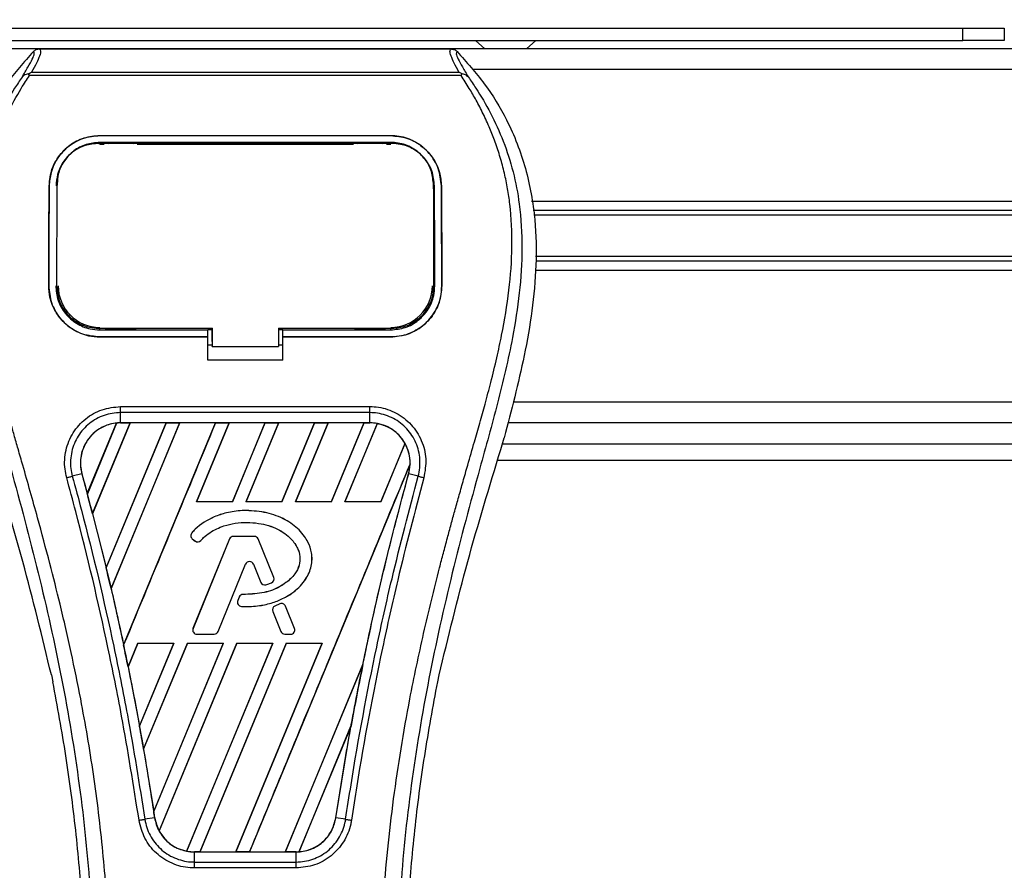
# Model space of a CAD drawing. Header units: millimetres. Extents: x 0 to 420, y 0 to 297.
# Tile 65 of 119: x 162.46 to 166.37, y 228.27 to 231.65. Entities that reach past the tile are written whole.
import ezdxf

# ---------------------------------------------------------------- set-up
doc = ezdxf.new("R2010")
doc.units = ezdxf.units.MM
doc.layers.add('QUOTE', color=174, linetype='Continuous')
doc.styles.add('SLDTEXTSTYLE3', font='TXT', dxfattribs={"width": 0.75})
doc.dimstyles.new('SLDDIMSTYLE0', dxfattribs={"dimtxt": 3, "dimasz": 3, "dimexe": 0, "dimexo": 0.0625, "dimgap": 0.75, "dimtad": 1, "dimlfac": 30.31081, "dimrnd": 1e-09, "dimzin": 12, "dimdsep": 46, "dimtxsty": 'SLDTEXTSTYLE3', "dimsah": 1, "dimcen": 0.09, "dimadec": 0, "dimazin": 3, "dimtfac": 1, "dimtdec": 3, "dimtofl": 0, "dimtmove": 0, "dimatfit": 3, "dimfxl": 0, "dimfrac": 2, "dimtolj": 1, "dimtzin": 12, "dimarcsym": 0})

# ---------------------------------------------------------------- blocks, each defined once
blk = doc.blocks.new('_D')
at = {"layer": 'QUOTE'}
for p, q in [((56.5644, 232.7921), (56.5644, 236.3967)), ((221.5221, 232.7921), (221.5221, 236.3967)), ((221.5221, 234.3967), (56.5644, 234.3967))]:
    blk.add_line(p, q, dxfattribs=at)
for points in [[(56.5644, 234.3967), (59.5644, 233.8967), (59.5644, 234.8967)], [(221.5221, 234.3967), (218.5221, 234.8967), (218.5221, 233.8967)]]:
    blk.add_solid(points, dxfattribs=at)
at = {"layer": 'QUOTE', "insert": (134.6099, 238.2639), "char_height": 3, "attachment_point": 1, "style": 'SLDTEXTSTYLE3'}
blk.add_mtext('5000', dxfattribs=at)

msp = doc.modelspace()

# ---------------------------------------------------------------- linework, layer by layer
at = {"color": 7, "linetype": 'Continuous', "lineweight": 25}
for p, q in [((111.88021, 231.6169), (166.20626, 231.6169)), ((166.20626, 231.56741), (166.20626, 231.6169)), ((166.20626, 231.6169), (166.37122, 231.6169)), ((166.37122, 231.6169), (166.37122, 231.56741)), ((111.88021, 231.56741), (166.20626, 231.56741)), ((164.27259, 231.56741), (164.30925, 231.53442)), ((164.47421, 231.53442), (164.51086, 231.56741)), ((166.37122, 231.56741), (166.20626, 231.56741)), ((215.41863, 231.53442), (62.66784, 231.53442)), ((162.54085, 231.53387), (164.17513, 231.53387)), ((162.50964, 231.44125), (164.20638, 231.44125)), ((211.04948, 231.45194), (164.26304, 231.45194)), ((162.50095, 231.42836), (162.49783, 231.43542)), ((164.21461, 231.42836), (162.50095, 231.42836)), ((164.21824, 231.4355), (164.21461, 231.42836)), ((162.78064, 231.18975), (163.93535, 231.18975)), ((162.78064, 231.18959), (162.78064, 231.18975)), ((163.93535, 231.18959), (162.78064, 231.18959)), ((163.93535, 231.16304), (162.78064, 231.16304)), ((163.93535, 231.18959), (163.93535, 231.18975)), ((162.78064, 231.15559), (162.79772, 231.15559)), ((162.78106, 231.15867), (162.78094, 231.15867)), ((162.92225, 231.16151), (162.804, 231.16151)), ((162.92852, 231.15559), (163.78746, 231.15559)), ((163.91199, 231.16151), (163.79374, 231.16151)), ((163.91827, 231.15559), (163.93535, 231.15559)), ((162.61159, 231.00786), (162.61122, 231.00058)), ((162.57954, 230.99018), (162.57939, 230.99018)), ((162.61138, 231.00027), (162.611, 230.99295)), ((164.13644, 230.99018), (164.13659, 230.99018)), ((164.1058, 230.96664), (164.10672, 230.95898)), ((210.81871, 230.92902), (164.49381, 230.92902)), ((171.13874, 230.89326), (164.50035, 230.89326)), ((171.11753, 230.87432), (164.50382, 230.87432)), ((171.11753, 230.7099), (164.51078, 230.7099)), ((210.80267, 230.65519), (164.50984, 230.65519)), ((171.13874, 230.69096), (164.51124, 230.69096)), ((162.57775, 230.59421), (162.5776, 230.59421)), ((162.61003, 230.59123), (162.61013, 230.59104)), ((164.10645, 230.59206), (164.10507, 230.58408)), ((164.13824, 230.59421), (164.13838, 230.59421)), ((162.78064, 230.41871), (162.78064, 230.42534)), ((162.80678, 230.42027), (162.91946, 230.42027)), ((163.20953, 230.42011), (163.22605, 230.42011)), ((163.22605, 230.37272), (163.22605, 230.42696)), ((163.22605, 230.42534), (163.22605, 230.35264)), ((163.48999, 230.42534), (163.94079, 230.42533)), ((163.48999, 230.42534), (163.48999, 230.35264)), ((163.48999, 230.42011), (163.50646, 230.42011)), ((163.79653, 230.42027), (163.90921, 230.42027)), ((163.93535, 230.41871), (163.93535, 230.42533)), ((162.78064, 230.41871), (163.20953, 230.41871)), ((162.78064, 230.39082), (162.78064, 230.39068)), ((162.78064, 230.39082), (163.20953, 230.39082)), ((163.20953, 230.39068), (162.78064, 230.39068)), ((163.20953, 230.39241), (163.20953, 230.41871)), ((163.20953, 230.2988), (163.20953, 230.39068)), ((163.50646, 230.41871), (163.93535, 230.41871)), ((163.50646, 230.39241), (163.50646, 230.41871)), ((163.50646, 230.39082), (163.93535, 230.39082)), ((163.50646, 230.2988), (163.50646, 230.39068)), ((163.93535, 230.39068), (163.50646, 230.39068)), ((163.93535, 230.39082), (163.93535, 230.39068)), ((163.20953, 230.35941), (163.22605, 230.35941)), ((163.22605, 230.37272), (163.22605, 230.35397)), ((163.22605, 230.35264), (163.22605, 230.35397)), ((163.22605, 230.35264), (163.48999, 230.35264)), ((163.48999, 230.35941), (163.50646, 230.35941)), ((163.50646, 230.2988), (163.20953, 230.2988)), ((162.86298, 230.11458), (163.85301, 230.11458)), ((210.88986, 230.13228), (164.42265, 230.13228)), ((162.86298, 230.04998), (162.86298, 230.09048)), ((163.85301, 230.09048), (162.86298, 230.09048)), ((163.85301, 230.04998), (163.85301, 230.09048)), ((162.73098, 229.76929), (162.84668, 230.04886)), ((162.84723, 230.04912), (162.73102, 229.76856)), ((162.75188, 229.68961), (162.90112, 230.0499)), ((162.90147, 230.0497), (162.7521, 229.68936)), ((163.04343, 230.0497), (162.80565, 229.47534)), ((162.80567, 229.47463), (163.04396, 230.0499)), ((163.09752, 230.0499), (162.82513, 229.39228)), ((162.82533, 229.39202), (163.09788, 230.0497)), ((163.85301, 230.04998), (162.86298, 230.04998)), ((162.86298, 230.0499), (162.86298, 230.04998)), ((162.86298, 230.0499), (162.90112, 230.0499)), ((162.87495, 229.16772), (163.24036, 230.0499)), ((162.90112, 230.0499), (162.90147, 230.0497)), ((163.04343, 230.0497), (162.90147, 230.0497)), ((163.04396, 230.0499), (163.04343, 230.0497)), ((163.04396, 230.0499), (163.09752, 230.0499)), ((163.09788, 230.0497), (163.09752, 230.0499)), ((163.23984, 230.0497), (163.09788, 230.0497)), ((163.29393, 230.0499), (163.16406, 229.73638)), ((163.16452, 229.73669), (163.29428, 230.0497)), ((163.24036, 230.0499), (163.23984, 230.0497)), ((163.24036, 230.0499), (163.29393, 230.0499)), ((163.29428, 230.0497), (163.29393, 230.0499)), ((163.43624, 230.0497), (163.29428, 230.0497)), ((163.43624, 230.0497), (163.3067, 229.73669)), ((163.3069, 229.73638), (163.43677, 230.0499)), ((163.49033, 230.0499), (163.36047, 229.73638)), ((163.36092, 229.73669), (163.49069, 230.0497)), ((163.43677, 230.0499), (163.43624, 230.0497)), ((163.43677, 230.0499), (163.49033, 230.0499)), ((163.49069, 230.0497), (163.49033, 230.0499)), ((163.63264, 230.0497), (163.49069, 230.0497)), ((163.63264, 230.0497), (163.5031, 229.73669)), ((163.5033, 229.73638), (163.63317, 230.0499)), ((163.68673, 230.0499), (163.55687, 229.73638)), ((163.55733, 229.73669), (163.68709, 230.0497)), ((163.63317, 230.0499), (163.63264, 230.0497)), ((163.63317, 230.0499), (163.68673, 230.0499)), ((163.68709, 230.0497), (163.68673, 230.0499)), ((163.82905, 230.0497), (163.68709, 230.0497)), ((163.82905, 230.0497), (163.6995, 229.73669)), ((163.69971, 229.73638), (163.82957, 230.0499)), ((163.88203, 230.04723), (163.75327, 229.73638)), ((163.75373, 229.73669), (163.88236, 230.04697)), ((163.82957, 230.0499), (163.82905, 230.0497)), ((163.82957, 230.0499), (163.85301, 230.0499)), ((163.85301, 230.0499), (163.85301, 230.04998)), ((210.91264, 230.0498), (164.39987, 230.0498)), ((164.37229, 229.94481), (164.38544, 229.99076)), ((163.99182, 229.96841), (163.89591, 229.73669)), ((163.89611, 229.73638), (163.99214, 229.96822)), ((164.37873, 229.96732), (210.93378, 229.96732)), ((164.01232, 229.88762), (163.3742, 228.34707)), ((164.35951, 229.90134), (210.953, 229.90134)), ((162.70924, 229.84817), (162.67146, 229.83832)), ((162.70953, 229.84825), (162.70924, 229.84817)), ((162.70953, 229.84825), (162.73098, 229.76929)), ((164.00646, 229.84825), (164.00675, 229.84817)), ((164.04453, 229.83832), (164.00675, 229.84817)), ((162.73102, 229.76856), (162.73098, 229.76929)), ((163.16452, 229.73669), (163.16406, 229.73638)), ((163.3069, 229.73638), (163.16406, 229.73638)), ((163.3067, 229.73669), (163.16452, 229.73669)), ((163.3069, 229.73638), (163.3067, 229.73669)), ((163.36092, 229.73669), (163.36047, 229.73638)), ((163.5033, 229.73638), (163.36047, 229.73638)), ((163.5031, 229.73669), (163.36092, 229.73669)), ((163.5033, 229.73638), (163.5031, 229.73669)), ((163.55733, 229.73669), (163.55687, 229.73638)), ((163.69971, 229.73638), (163.55687, 229.73638)), ((163.6995, 229.73669), (163.55733, 229.73669)), ((163.69971, 229.73638), (163.6995, 229.73669)), ((163.75373, 229.73669), (163.75327, 229.73638)), ((163.89611, 229.73638), (163.75327, 229.73638)), ((163.89591, 229.73669), (163.75373, 229.73669)), ((163.89611, 229.73638), (163.89591, 229.73669)), ((162.7521, 229.68936), (162.75188, 229.68961)), ((162.7521, 229.68936), (162.80565, 229.47534)), ((163.36198, 229.70196), (163.36198, 229.70208)), ((163.14595, 229.61376), (163.14586, 229.61383)), ((163.31085, 229.59943), (163.31085, 229.59954)), ((163.39332, 229.59954), (163.31085, 229.59954)), ((163.39332, 229.59943), (163.31085, 229.59943)), ((163.39332, 229.59943), (163.39332, 229.59954)), ((163.14781, 229.5901), (163.14773, 229.59001)), ((163.14773, 229.59001), (163.15852, 229.58101)), ((163.14781, 229.5901), (163.15859, 229.5811)), ((163.29539, 229.58916), (163.15049, 229.23426)), ((163.29549, 229.58911), (163.15059, 229.23421)), ((163.15859, 229.5811), (163.15852, 229.58101)), ((163.18173, 229.58295), (163.18181, 229.58288)), ((163.29549, 229.58911), (163.29539, 229.58916)), ((163.40868, 229.58911), (163.40878, 229.58916)), ((163.47089, 229.43673), (163.40868, 229.58911)), ((163.471, 229.43678), (163.40878, 229.58916)), ((163.25014, 229.22167), (163.35925, 229.48891)), ((163.25025, 229.22163), (163.35935, 229.48886)), ((163.35925, 229.48891), (163.35935, 229.48886)), ((163.39039, 229.48891), (163.39028, 229.48886)), ((163.39028, 229.48886), (163.41968, 229.41686)), ((163.39039, 229.48891), (163.41978, 229.4169)), ((162.80567, 229.47463), (162.80565, 229.47534)), ((163.41978, 229.4169), (163.41968, 229.41686)), ((163.43997, 229.40731), (163.44, 229.4072)), ((163.46185, 229.41513), (163.46189, 229.41502)), ((163.47089, 229.43673), (163.471, 229.43678)), ((162.82533, 229.39202), (162.82513, 229.39228)), ((163.34939, 229.36895), (163.34939, 229.36907)), ((163.334, 229.35881), (163.3281, 229.34473)), ((163.32821, 229.34469), (163.3281, 229.34473)), ((163.3341, 229.35877), (163.32821, 229.34469)), ((163.3341, 229.35877), (163.334, 229.35881)), ((163.49562, 229.33149), (163.47573, 229.32295)), ((163.49566, 229.33138), (163.47578, 229.32284)), ((163.49566, 229.33138), (163.49562, 229.33149)), ((163.34255, 229.32172), (163.34254, 229.32161)), ((163.46697, 229.30133), (163.46686, 229.30129)), ((163.46686, 229.30129), (163.49939, 229.22163)), ((163.46697, 229.30133), (163.49949, 229.22167)), ((163.47578, 229.32284), (163.47573, 229.32295)), ((163.51757, 229.32241), (163.51767, 229.32245)), ((163.55358, 229.23421), (163.51757, 229.32241)), ((163.55368, 229.23426), (163.51767, 229.32245)), ((163.15059, 229.23421), (163.15049, 229.23426)), ((163.16595, 229.21136), (163.16595, 229.21124)), ((163.16595, 229.21136), (163.23478, 229.21136)), ((163.16595, 229.21124), (163.23478, 229.21124)), ((163.23478, 229.21136), (163.23478, 229.21124)), ((163.25014, 229.22167), (163.25025, 229.22163)), ((163.49949, 229.22167), (163.49939, 229.22163)), ((163.51485, 229.21136), (163.53822, 229.21136)), ((163.51485, 229.21136), (163.51485, 229.21124)), ((163.51485, 229.21124), (163.53822, 229.21124)), ((163.53822, 229.21136), (163.53822, 229.21124)), ((163.55358, 229.23421), (163.55368, 229.23426)), ((162.93175, 229.17552), (162.89282, 229.08155)), ((162.89304, 229.08127), (162.93195, 229.17523)), ((162.93175, 229.17552), (163.07459, 229.17552)), ((162.93175, 229.17552), (162.93195, 229.17523)), ((162.93195, 229.17523), (163.07414, 229.17523)), ((162.93818, 228.84621), (163.07459, 229.17552)), ((163.07414, 229.17523), (162.93819, 228.84708)), ((163.12815, 229.17552), (162.95427, 228.75574)), ((162.9545, 228.7554), (163.12835, 229.17523)), ((162.99454, 228.50811), (163.27099, 229.17552)), ((163.27055, 229.17523), (162.99457, 228.50921)), ((163.32456, 229.17552), (163.0159, 228.43036)), ((163.01625, 228.43014), (163.32475, 229.17523)), ((163.07414, 229.17523), (163.07459, 229.17552)), ((163.46695, 229.17523), (163.1251, 228.3503)), ((163.12545, 228.35001), (163.46739, 229.17552)), ((163.12815, 229.17552), (163.27099, 229.17552)), ((163.12815, 229.17552), (163.12835, 229.17523)), ((163.12835, 229.17523), (163.27055, 229.17523)), ((163.52096, 229.17552), (163.1778, 228.34707)), ((163.17836, 228.34728), (163.52116, 229.17523)), ((163.27055, 229.17523), (163.27099, 229.17552)), ((163.66336, 229.17523), (163.32026, 228.34728)), ((163.32064, 228.34707), (163.6638, 229.17552)), ((163.32456, 229.17552), (163.46739, 229.17552)), ((163.32456, 229.17552), (163.32475, 229.17523)), ((163.32475, 229.17523), (163.46695, 229.17523)), ((163.46695, 229.17523), (163.46739, 229.17552)), ((163.52096, 229.17552), (163.6638, 229.17552)), ((163.52096, 229.17552), (163.52116, 229.17523)), ((163.52116, 229.17523), (163.66336, 229.17523)), ((163.66336, 229.17523), (163.6638, 229.17552)), ((162.87495, 229.16772), (162.87494, 229.16847)), ((163.82501, 229.09134), (163.51666, 228.34728)), ((163.51704, 228.34707), (163.82499, 229.09052)), ((162.89304, 229.08127), (162.89282, 229.08155)), ((162.89304, 229.08127), (162.93819, 228.84708)), ((162.58828, 229.04967), (162.59409, 229.0221)), ((164.1219, 229.0221), (164.1277, 229.04967)), ((162.93818, 228.84621), (162.93819, 228.84708)), ((163.77816, 228.84815), (163.57076, 228.34742)), ((163.57134, 228.34768), (163.77759, 228.8459)), ((163.71746, 228.48292), (163.77759, 228.8459)), ((162.9545, 228.7554), (162.95427, 228.75574)), ((162.9545, 228.7554), (162.99457, 228.50921)), ((162.99454, 228.50811), (162.99457, 228.50921)), ((162.99823, 228.48288), (162.95948, 228.47652)), ((162.99833, 228.48289), (162.99823, 228.48288)), ((163.71746, 228.48292), (163.71775, 228.48288)), ((163.75651, 228.47652), (163.71775, 228.48288)), ((163.15593, 228.34707), (163.15593, 228.347)), ((163.1778, 228.34707), (163.15593, 228.34707)), ((163.15593, 228.30713), (163.15593, 228.347)), ((163.15593, 228.347), (163.56006, 228.347)), ((163.1778, 228.34707), (163.17836, 228.34728)), ((163.17836, 228.34728), (163.32026, 228.34728)), ((163.32026, 228.34728), (163.32064, 228.34707)), ((163.3742, 228.34707), (163.32064, 228.34707)), ((163.3742, 228.34707), (163.37477, 228.34728)), ((163.37477, 228.34728), (163.51666, 228.34728)), ((163.51666, 228.34728), (163.51704, 228.34707)), ((163.56006, 228.34707), (163.51704, 228.34707)), ((163.56006, 228.34707), (163.56006, 228.347)), ((163.56006, 228.30713), (163.56006, 228.347)), ((163.56006, 228.28343), (163.15592, 228.28343)), ((163.15593, 228.30713), (163.56006, 228.30713))]:
    msp.add_line(p, q, dxfattribs=at)
at = {"color": 7, "linetype": 'Continuous', "lineweight": 25, "flags": 128}
for points in [[(162.77689, 231.15868), (162.78064, 231.15868), (162.78094, 231.15867)], [(162.7752, 230.42534), (162.99334, 230.42534), (163.22605, 230.42534)]]:
    msp.add_lwpolyline(points, dxfattribs=at)
at = {"color": 7, "linetype": 'Continuous', "lineweight": 25}
for centre, radius, start, end in [((162.78064, 230.59416), 0.16553, 180, 270), ((163.93535, 230.59416), 0.16553, 270, 0), ((162.86298, 229.89056), 0.15934, 90, 95.67248), ((163.85301, 229.89056), 0.15934, 79.50442, 90), ((163.85301, 229.89056), 0.15934, 358.9448, 29.16926), ((151.57219, 226.77787), 11.55265, 14.59831, 15.003317), ((163.15843, 229.60283), 0.0167, 138.8059, 230.16689), ((163.15843, 229.60283), 0.01659, 138.8059, 230.16689), ((163.31085, 229.58284), 0.0167, 90, 157.79071), ((163.31085, 229.58284), 0.01659, 90, 157.79071), ((163.39332, 229.58284), 0.0167, 22.20929, 90), ((163.39332, 229.58284), 0.01659, 22.20929, 90), ((163.16921, 229.59384), 0.0167, 230.16689, 318.97709), ((163.16921, 229.59384), 0.01659, 230.16689, 318.97709), ((163.37482, 229.48255), 0.01682, 22.20926, 157.79071), ((163.37482, 229.48255), 0.0167, 22.20926, 157.79071), ((151.57219, 226.77787), 11.55265, 13.079561, 13.499245), ((163.43514, 229.42317), 0.0167, 202.20926, 286.93498), ((163.43514, 229.42317), 0.01659, 202.20926, 286.93498), ((163.45553, 229.43047), 0.01659, 292.3787, 22.20929), ((163.45553, 229.43047), 0.0167, 292.3787, 22.20929), ((163.3494, 229.35237), 0.0167, 90.035, 157.29049), ((163.3494, 229.35237), 0.01659, 90.035, 157.29049), ((163.34351, 229.33828), 0.0167, 157.29049, 266.67135), ((163.34351, 229.33828), 0.01659, 157.29049, 266.67135), ((163.50221, 229.31614), 0.0167, 22.20926, 113.24584), ((163.50221, 229.31614), 0.01659, 22.20926, 113.24584), ((163.48233, 229.3076), 0.0167, 113.24584, 202.20927), ((163.48233, 229.3076), 0.01659, 113.24584, 202.20927), ((163.16595, 229.22794), 0.0167, 157.79071, 270), ((163.16595, 229.22794), 0.01659, 157.79071, 270), ((163.23478, 229.22794), 0.01659, 270, 337.79071), ((163.23478, 229.22794), 0.0167, 270, 337.79071), ((163.51485, 229.22794), 0.0167, 202.20927, 270), ((163.51485, 229.22794), 0.01659, 202.20927, 270), ((163.53822, 229.22794), 0.0167, 270, 22.20926), ((163.53822, 229.22794), 0.01659, 270, 22.20926), ((151.57219, 226.77787), 11.55265, 11.50231, 11.938732), ((175.1438, 226.77787), 11.55265, 168.452296, 169.676611), ((151.57219, 226.77787), 11.55265, 9.857872, 10.313596), ((151.57219, 226.77787), 11.55265, 8.487123, 8.613574), ((163.15593, 228.50641), 0.15934, 188.48712, 208.50561), ((163.15593, 228.50641), 0.15934, 258.97515, 270), ((163.56006, 228.50641), 0.15934, 270, 273.84823)]:
    msp.add_arc(centre, radius, start, end, dxfattribs=at)
for centre, major_axis, start_param, end_param in [((162.98427, 229.84032), (0.24261, -0.10049), 2.4758381, 2.4783482), ((163.76508, 229.92698), (0.17587, -0.07285), 1.2366218, 1.2388756), ((163.92071, 229.86251), (0.13542, -0.05609), 1.3956244, 1.3981763), ((163.70921, 229.95012), (0.28761, -0.11913), 0.2126997, 0.2177966), ((171.52144, 228.2783), (7.24527, -3.00109), 3.4705541, 3.4706731), ((185.7354, 222.39068), (21.18482, -8.77504), 3.2646071, 3.2647237), ((163.08867, 228.53427), (0.13453, -0.05572), 4.5226294, 4.5255134), ((163.2443, 228.4698), (0.17675, -0.07321), 4.3691473, 4.3715621), ((163.44016, 228.55608), (0.23983, -0.09934), 5.5949939, 5.5976427)]:
    msp.add_ellipse(centre, major_axis=major_axis, ratio=0.8660474, start_param=start_param, end_param=end_param, dxfattribs=at)
for points, knots in [([(162.517, 231.52373), (162.4797, 231.48188), (162.40514, 231.39822), (162.31002, 231.24316), (162.23965, 231.0611), (162.20443, 230.86496), (162.20105, 230.67499), (162.21781, 230.4948), (162.258, 230.26556), (162.30197, 230.099), (162.33055, 229.99076)], [0, 0, 0, 0, 0.1031683, 0.2062443, 0.3333907, 0.460684, 0.5714271, 0.6826455, 0.793763, 1, 1, 1, 1]), ([(162.47203, 231.4217), (162.48026, 231.43566), (162.49677, 231.4637), (162.51387, 231.49478), (162.52284, 231.51695), (162.51895, 231.52147), (162.517, 231.52373)], [0, 0, 0, 0, 0.24872742, 0.49949886, 0.74927865, 1, 1, 1, 1]), ([(162.54085, 231.53387), (162.54305, 231.53168), (162.54746, 231.52732), (162.54269, 231.50725), (162.53059, 231.47926), (162.51659, 231.45386), (162.50964, 231.44125)], [0, 0, 0, 0, 0.2575936, 0.5147329, 0.7591509, 1, 1, 1, 1]), ([(162.517, 231.52373), (162.51862, 231.52524), (162.52189, 231.52827), (162.5278, 231.5314), (162.53418, 231.5335), (162.53862, 231.53375), (162.54085, 231.53387)], [0, 0, 0, 0, 0.2491591, 0.4999762, 0.7491747, 1, 1, 1, 1]), ([(164.20638, 231.44125), (164.19958, 231.45395), (164.186, 231.47929), (164.17384, 231.50722), (164.16866, 231.52729), (164.17297, 231.53167), (164.17513, 231.53387)], [0, 0, 0, 0, 0.2424224, 0.4838284, 0.7414574, 1, 1, 1, 1]), ([(164.17513, 231.53387), (164.17957, 231.53335), (164.18622, 231.53258), (164.1941, 231.52825), (164.19736, 231.52524), (164.19899, 231.52373)], [0, 0, 0, 0, 0.4987145, 0.7487494, 1, 1, 1, 1]), ([(164.19899, 231.52373), (164.197, 231.52149), (164.19304, 231.51703), (164.20175, 231.49513), (164.21885, 231.46411), (164.23556, 231.43588), (164.24395, 231.42171)], [0, 0, 0, 0, 0.2514408, 0.5015673, 0.7498635, 1, 1, 1, 1]), ([(164.19899, 231.52373), (164.23629, 231.48188), (164.31085, 231.39822), (164.40596, 231.24316), (164.47634, 231.0611), (164.51156, 230.86496), (164.51494, 230.67499), (164.49817, 230.4948), (164.45799, 230.26556), (164.41401, 230.099), (164.38544, 229.99076)], [0, 0, 0, 0, 0.1031668, 0.2062413, 0.3333882, 0.460682, 0.5714255, 0.6826443, 0.7937622, 1, 1, 1, 1]), ([(162.49772, 231.43548), (162.50152, 231.43756), (162.5054, 231.43968), (162.50956, 231.44123), (162.50964, 231.44125)], [0, 0, 0, 0, 0.9812431, 1, 1, 1, 1]), ([(164.20638, 231.44125), (164.20646, 231.44123), (164.21078, 231.43978), (164.21454, 231.43762), (164.21824, 231.4355)], [0, 0, 0, 0, 0.0189016, 1, 1, 1, 1]), ([(162.47201, 231.42167), (162.46215, 231.4073), (162.4323, 231.36379), (162.3831, 231.28064), (162.33183, 231.16899), (162.29246, 231.04707), (162.26532, 230.90477), (162.25604, 230.74285), (162.2678, 230.56527), (162.30003, 230.35954), (162.35478, 230.12762), (162.44178, 229.81791), (162.53898, 229.45491), (162.63264, 229.03564), (162.70315, 228.61216), (162.74813, 228.18531), (162.75326, 227.89967), (162.75583, 227.75689)], [0, 0, 0, 0, 0.01713148, 0.05187885, 0.08678877, 0.12161717, 0.15673053, 0.20338813, 0.25034812, 0.29727092, 0.36741646, 0.43767728, 0.5502447, 0.66284727, 0.77534658, 0.88770737, 1, 1, 1, 1]), ([(162.82156, 227.7547), (162.82029, 227.85149), (162.81769, 228.04932), (162.79454, 228.35001), (162.75814, 228.65341), (162.71309, 228.91693), (162.66682, 229.14134), (162.62575, 229.32047), (162.58084, 229.49845), (162.53129, 229.68239), (162.48866, 229.83376), (162.45721, 229.94335), (162.44132, 229.99915), (162.42639, 230.05177), (162.41344, 230.09762), (162.40072, 230.14352), (162.38939, 230.18644), (162.37772, 230.23214), (162.36698, 230.27608), (162.35716, 230.31823), (162.34826, 230.3586), (162.33347, 230.43011), (162.31615, 230.52999), (162.30137, 230.66186), (162.29735, 230.79059), (162.30536, 230.9188), (162.32766, 231.04411), (162.36369, 231.16545), (162.41251, 231.27899), (162.45534, 231.35586), (162.48509, 231.40397), (162.49578, 231.42041), (162.50095, 231.42836)], [0, 0, 0, 0, 0.0757702, 0.1548571, 0.2359051, 0.3148505, 0.3639911, 0.4151955, 0.4586591, 0.5076202, 0.5642678, 0.5817192, 0.5968623, 0.6096795, 0.624536, 0.6341631, 0.6469813, 0.6592987, 0.6711121, 0.6824202, 0.6932232, 0.7035232, 0.739704, 0.7727671, 0.8079075, 0.8413785, 0.8748477, 0.9102013, 0.9450667, 0.9801292, 0.9903909, 1, 1, 1, 1]), ([(162.49778, 231.43541), (162.49758, 231.43537), (162.49407, 231.43473), (162.48741, 231.4328), (162.47871, 231.42832), (162.47425, 231.42389), (162.47203, 231.4217)], [0, 0, 0, 0, 0.0200108, 0.3469957, 0.676674, 1, 1, 1, 1]), ([(163.89443, 227.7547), (163.89681, 227.88888), (163.90157, 228.15721), (163.94308, 228.55779), (164.00036, 228.91007), (164.06498, 229.21522), (164.11177, 229.40765), (164.14457, 229.53352), (164.15994, 229.59127), (164.17506, 229.64694), (164.19011, 229.7014), (164.20589, 229.7578), (164.22302, 229.81845), (164.24387, 229.89136), (164.26604, 229.96876), (164.28895, 230.04954), (164.31113, 230.12771), (164.33394, 230.21408), (164.3562, 230.30524), (164.38261, 230.42721), (164.40701, 230.57399), (164.42003, 230.74857), (164.41403, 230.88325), (164.39977, 230.97995), (164.38705, 231.04171), (164.37065, 231.10373), (164.35127, 231.16275), (164.32839, 231.22091), (164.30306, 231.27641), (164.27551, 231.32968), (164.24573, 231.3807), (164.22549, 231.4117), (164.21461, 231.42836)], [0, 0, 0, 0, 0.10501624, 0.21000012, 0.3148093, 0.38417565, 0.45402283, 0.46974914, 0.48595735, 0.50078255, 0.51489215, 0.53016847, 0.54660973, 0.56420695, 0.58951768, 0.60961461, 0.62993527, 0.65313231, 0.67956677, 0.7034488, 0.75098221, 0.79627837, 0.84125889, 0.85770847, 0.87473965, 0.89224616, 0.91011436, 0.92619338, 0.9450023, 0.96297697, 0.98008872, 1, 1, 1, 1]), ([(164.24397, 231.42168), (164.25383, 231.40731), (164.28369, 231.3638), (164.33289, 231.28064), (164.38416, 231.16899), (164.42352, 231.04707), (164.45067, 230.90477), (164.45995, 230.74285), (164.44818, 230.56527), (164.41596, 230.35954), (164.36121, 230.12762), (164.27421, 229.81791), (164.17701, 229.45491), (164.08335, 229.03564), (164.01284, 228.61216), (163.96786, 228.18531), (163.96273, 227.89967), (163.96016, 227.75689)], [0, 0, 0, 0, 0.01713512, 0.05188236, 0.08679215, 0.12162042, 0.15673365, 0.20339108, 0.2503509, 0.29727352, 0.3674188, 0.43767936, 0.55024637, 0.66284852, 0.77534741, 0.88770778, 1, 1, 1, 1]), ([(164.24395, 231.42171), (164.24174, 231.4239), (164.23727, 231.42833), (164.22857, 231.43281), (164.22193, 231.43473), (164.21843, 231.43537), (164.21823, 231.4354)], [0, 0, 0, 0, 0.32361461, 0.65359013, 0.98086966, 1, 1, 1, 1]), ([(162.57939, 230.99018), (162.58195, 231.01356), (162.58706, 231.06033), (162.62438, 231.1216), (162.67869, 231.16674), (162.73494, 231.18746), (162.76949, 231.18919), (162.78064, 231.18975)], [0, 0, 0, 0, 0.2254673, 0.4508536, 0.6773692, 0.8959117, 1, 1, 1, 1]), ([(162.78064, 231.18959), (162.75928, 231.1876), (162.71658, 231.18361), (162.6591, 231.1528), (162.61309, 231.10618), (162.58465, 231.04917), (162.5811, 231.00819), (162.57954, 230.99018)], [0, 0, 0, 0, 0.1986654, 0.3969886, 0.6042242, 0.8260387, 1, 1, 1, 1]), ([(162.78064, 231.16304), (162.76204, 231.16129), (162.72485, 231.15779), (162.67484, 231.13075), (162.63514, 231.09003), (162.61091, 231.0407), (162.60797, 231.00551), (162.60668, 230.99006)], [0, 0, 0, 0, 0.2000051, 0.3997225, 0.6073327, 0.8275308, 1, 1, 1, 1]), ([(163.93535, 231.18975), (163.95676, 231.18775), (163.99956, 231.18375), (164.05722, 231.15278), (164.10326, 231.10594), (164.13154, 231.0489), (164.13505, 231.00807), (164.13659, 230.99018)], [0, 0, 0, 0, 0.1991311, 0.3979316, 0.6058895, 0.8273797, 1, 1, 1, 1]), ([(164.13644, 230.99018), (164.13389, 231.01357), (164.12877, 231.06033), (164.09142, 231.12157), (164.03711, 231.16668), (163.9809, 231.18732), (163.94642, 231.18904), (163.93535, 231.18959)], [0, 0, 0, 0, 0.2256595, 0.4512475, 0.6779682, 0.8966264, 1, 1, 1, 1]), ([(164.10931, 230.99006), (164.10714, 231.01029), (164.10282, 231.05075), (164.07063, 231.10386), (164.02373, 231.14296), (163.97511, 231.161), (163.94516, 231.16253), (163.93535, 231.16304)], [0, 0, 0, 0, 0.2255211, 0.4509943, 0.6767202, 0.8940147, 1, 1, 1, 1]), ([(162.77689, 231.15868), (162.75838, 231.15701), (162.72136, 231.15366), (162.672, 231.12716), (162.63468, 231.08766), (162.61449, 231.04287), (162.61228, 231.01263), (162.61138, 231.00027)], [0, 0, 0, 0, 0.2128654, 0.4257218, 0.6387225, 0.8523499, 1, 1, 1, 1]), ([(163.93909, 231.15868), (163.93784, 231.15868), (163.80582, 231.15849), (163.41981, 231.15871), (163.03505, 231.15869), (162.78106, 231.15867)], [0, 0, 0, 0, 0.0032392, 0.3420114, 1, 1, 1, 1]), ([(162.804, 231.16151), (162.80579, 231.16137), (162.80909, 231.16112), (162.81185, 231.15944), (162.81311, 231.15867)], [0, 0, 0, 0, 0.5442305, 1, 1, 1, 1]), ([(162.91295, 231.15866), (162.91462, 231.1596), (162.9175, 231.16121), (162.92084, 231.16142), (162.92225, 231.16151)], [0, 0, 0, 0, 0.57883712, 1, 1, 1, 1]), ([(163.79374, 231.16151), (163.79554, 231.16137), (163.79885, 231.16111), (163.80162, 231.15943), (163.80289, 231.15865)], [0, 0, 0, 0, 0.5420065, 1, 1, 1, 1]), ([(163.90271, 231.15867), (163.90437, 231.1596), (163.90725, 231.16121), (163.91059, 231.16142), (163.91199, 231.16151)], [0, 0, 0, 0, 0.5782449, 1, 1, 1, 1]), ([(164.10461, 231.00026), (164.10271, 231.01852), (164.0989, 231.05506), (164.06993, 231.1029), (164.02745, 231.13819), (163.98115, 231.15622), (163.95088, 231.15799), (163.93909, 231.15868)], [0, 0, 0, 0, 0.2177322, 0.4355788, 0.6507548, 0.8640725, 1, 1, 1, 1]), ([(164.10652, 230.96672), (164.10641, 230.96884), (164.10572, 230.98259), (164.105, 230.99628), (164.10438, 231.00787)], [0, 0, 0, 0, 0.1542318, 1, 1, 1, 1]), ([(162.5776, 230.59421), (162.57771, 230.62741), (162.57796, 230.71048), (162.5785, 230.84306), (162.57909, 230.94109), (162.57939, 230.99018)], [0, 0, 0, 0, 0.249392, 0.6241438, 1, 1, 1, 1]), ([(162.57954, 230.99018), (162.57915, 230.92498), (162.57857, 230.82701), (162.57806, 230.69435), (162.57785, 230.6276), (162.57775, 230.59421)], [0, 0, 0, 0, 0.4985433, 0.7491675, 1, 1, 1, 1]), ([(162.61013, 230.59104), (162.61013, 230.59208), (162.61026, 230.65497), (162.61048, 230.75331), (162.6109, 230.8852), (162.61119, 230.95866), (162.61136, 230.99685), (162.61138, 231.00027)], [0, 0, 0, 0, 0.0075194, 0.4566651, 0.7153557, 0.9745252, 1, 1, 1, 1]), ([(164.10461, 231.00026), (164.10463, 230.99685), (164.10491, 230.93362), (164.10528, 230.83418), (164.10563, 230.70172), (164.10578, 230.62901), (164.10585, 230.59207), (164.10586, 230.59103)], [0, 0, 0, 0, 0.0254662, 0.4713629, 0.7317873, 0.9924644, 1, 1, 1, 1]), ([(164.10672, 230.95898), (164.10655, 230.96239), (164.10601, 230.97325), (164.1053, 230.987), (164.10476, 230.99734), (164.10461, 231.00026)], [0, 0, 0, 0, 0.2470437, 0.7874568, 1, 1, 1, 1]), ([(164.11051, 230.59416), (164.11037, 230.6606), (164.11009, 230.79377), (164.10957, 230.92454), (164.10931, 230.99006)], [0, 0, 0, 0, 0.49893988, 1, 1, 1, 1]), ([(164.13824, 230.59421), (164.13814, 230.62741), (164.13788, 230.71049), (164.13735, 230.84309), (164.13675, 230.9411), (164.13644, 230.99018)], [0, 0, 0, 0, 0.2493778, 0.6241217, 1, 1, 1, 1]), ([(164.13659, 230.99018), (164.13698, 230.92497), (164.13756, 230.82698), (164.13807, 230.69433), (164.13828, 230.62759), (164.13838, 230.59421)], [0, 0, 0, 0, 0.4985836, 0.7491897, 1, 1, 1, 1]), ([(164.10672, 230.95898), (164.10678, 230.90141), (164.10687, 230.81069), (164.10663, 230.68781), (164.10651, 230.62308), (164.10645, 230.59206)], [0, 0, 0, 0, 0.47496211, 0.74838447, 1, 1, 1, 1]), ([(162.78064, 230.39068), (162.75786, 230.39291), (162.71231, 230.39738), (162.65157, 230.43222), (162.60567, 230.48351), (162.58105, 230.54079), (162.5786, 230.57883), (162.5776, 230.59421)], [0, 0, 0, 0, 0.2134118, 0.4268173, 0.6404853, 0.8545743, 1, 1, 1, 1]), ([(162.57775, 230.59421), (162.57993, 230.57138), (162.58429, 230.5257), (162.61925, 230.46468), (162.6708, 230.41867), (162.72791, 230.39429), (162.76565, 230.39181), (162.78064, 230.39082)], [0, 0, 0, 0, 0.2152728, 0.4305775, 0.6450792, 0.8589771, 1, 1, 1, 1]), ([(162.60548, 230.59416), (162.60738, 230.57443), (162.61119, 230.53497), (162.64145, 230.48229), (162.68604, 230.44261), (162.73531, 230.42168), (162.76779, 230.41955), (162.78064, 230.41871)], [0, 0, 0, 0, 0.2155433, 0.4311178, 0.6459265, 0.8599501, 1, 1, 1, 1]), ([(162.61013, 230.59104), (162.61193, 230.57238), (162.61553, 230.53505), (162.64414, 230.48523), (162.68628, 230.44776), (162.7327, 230.42811), (162.76321, 230.42612), (162.7752, 230.42534)], [0, 0, 0, 0, 0.2161227, 0.4322836, 0.6474825, 0.8614599, 1, 1, 1, 1]), ([(164.13838, 230.59421), (164.1362, 230.57137), (164.13184, 230.52567), (164.09687, 230.4646), (164.04527, 230.41854), (163.9881, 230.39415), (163.95034, 230.39166), (163.93535, 230.39068)], [0, 0, 0, 0, 0.2152168, 0.4304623, 0.6450993, 0.8590403, 1, 1, 1, 1]), ([(163.93535, 230.39082), (163.95811, 230.39305), (164.00364, 230.39752), (164.06431, 230.43234), (164.11019, 230.48357), (164.13479, 230.5408), (164.13724, 230.57883), (164.13824, 230.59421)], [0, 0, 0, 0, 0.2134298, 0.4268559, 0.6403481, 0.8544905, 1, 1, 1, 1]), ([(163.93535, 230.41871), (163.95499, 230.42064), (163.99429, 230.42449), (164.04668, 230.45454), (164.08627, 230.49877), (164.1075, 230.54813), (164.10964, 230.58092), (164.11051, 230.59416)], [0, 0, 0, 0, 0.2134822, 0.4269583, 0.6406207, 0.8548221, 1, 1, 1, 1]), ([(163.94079, 230.42533), (163.95927, 230.42715), (163.99624, 230.43078), (164.04553, 230.45906), (164.08285, 230.5007), (164.10298, 230.54734), (164.10502, 230.57841), (164.10586, 230.59103)], [0, 0, 0, 0, 0.212876, 0.4257362, 0.6390345, 0.8533124, 1, 1, 1, 1]), ([(164.10586, 230.59103), (164.10596, 230.59123), (164.10612, 230.59152), (164.10632, 230.59186), (164.10641, 230.59201), (164.10645, 230.59206)], [0, 0, 0, 0, 0.56282656, 0.83575912, 1, 1, 1, 1]), ([(162.80678, 230.42027), (162.80576, 230.42115), (162.80405, 230.42264), (162.8022, 230.42433), (162.80135, 230.42514), (162.80113, 230.42534)], [0, 0, 0, 0, 0.5217125, 0.8781434, 1, 1, 1, 1]), ([(162.81842, 230.42534), (162.81814, 230.42498), (162.81672, 230.42315), (162.81268, 230.42098), (162.80881, 230.42051), (162.80678, 230.42027)], [0, 0, 0, 0, 0.10642295, 0.53086448, 1, 1, 1, 1]), ([(162.91946, 230.42027), (162.91763, 230.42046), (162.91397, 230.42086), (162.9099, 230.4229), (162.9083, 230.42483), (162.90787, 230.42534)], [0, 0, 0, 0, 0.4233453, 0.8466836, 1, 1, 1, 1]), ([(162.9251, 230.42534), (162.92489, 230.42514), (162.92395, 230.42423), (162.92207, 230.42253), (162.92036, 230.42105), (162.91946, 230.42027)], [0, 0, 0, 0, 0.12176563, 0.5374861, 1, 1, 1, 1]), ([(163.79653, 230.42027), (163.79551, 230.42115), (163.7938, 230.42264), (163.79195, 230.42432), (163.7911, 230.42513), (163.79088, 230.42534)], [0, 0, 0, 0, 0.522407, 0.8793122, 1, 1, 1, 1]), ([(163.80816, 230.42533), (163.80788, 230.42497), (163.80646, 230.42315), (163.80242, 230.42098), (163.79856, 230.42051), (163.79653, 230.42027)], [0, 0, 0, 0, 0.1058158, 0.53054572, 1, 1, 1, 1]), ([(163.90921, 230.42027), (163.90738, 230.42046), (163.90372, 230.42086), (163.89965, 230.4229), (163.89805, 230.42482), (163.89763, 230.42533)], [0, 0, 0, 0, 0.4236642, 0.8473213, 1, 1, 1, 1]), ([(163.91484, 230.42533), (163.91463, 230.42513), (163.91369, 230.42422), (163.91182, 230.42253), (163.91011, 230.42105), (163.90921, 230.42027)], [0, 0, 0, 0, 0.1204858, 0.5368121, 1, 1, 1, 1]), ([(162.64903, 229.83227), (162.64649, 229.84353), (162.63845, 229.8792), (162.64258, 229.94201), (162.67139, 230.01247), (162.72197, 230.06891), (162.78826, 230.1072), (162.83808, 230.11212), (162.86298, 230.11458)], [0, 0, 0, 0, 0.0848238, 0.2686633, 0.4522096, 0.6351901, 0.8176699, 1, 1, 1, 1]), ([(163.85301, 230.11458), (163.86418, 230.11406), (163.90023, 230.1124), (163.95928, 230.09202), (164.01954, 230.04548), (164.06053, 229.98138), (164.0798, 229.9068), (164.07124, 229.85712), (164.06696, 229.83228)], [0, 0, 0, 0, 0.0821547, 0.26514, 0.4486711, 0.632499, 0.8163009, 1, 1, 1, 1]), ([(162.86298, 230.09048), (162.86298, 230.09048), (162.84085, 230.09048), (162.79622, 230.08291), (162.73698, 230.05011), (162.6917, 229.99944), (162.6656, 229.9365), (162.66249, 229.88046), (162.66872, 229.84827), (162.67145, 229.83832), (162.67146, 229.83832)], [0, 0, 0, 0, 0.0000054, 0.1821036, 0.3644363, 0.5473941, 0.7310397, 0.9150665, 0.9999946, 1, 1, 1, 1]), ([(164.04453, 229.83832), (164.04453, 229.83832), (164.05045, 229.85987), (164.05501, 229.90533), (164.0389, 229.97165), (164.00179, 230.02893), (163.94794, 230.07058), (163.89517, 230.08806), (163.86298, 230.09048), (163.85301, 230.09048), (163.85301, 230.09048)], [0, 0, 0, 0, 0.0000054, 0.1839433, 0.3678851, 0.5517436, 0.7351758, 0.9179546, 0.9999946, 1, 1, 1, 1]), ([(162.84668, 230.04886), (162.84496, 230.04867), (162.82555, 230.04646), (162.78914, 230.03495), (162.75095, 230.00643), (162.72221, 229.96911), (162.70454, 229.92488), (162.70213, 229.8806), (162.70782, 229.85573), (162.70953, 229.84825)], [0, 0, 0, 0, 0.0188532, 0.212821, 0.4068166, 0.5283578, 0.7224596, 0.9165622, 1, 1, 1, 1]), ([(162.86298, 230.04998), (162.85069, 230.04915), (162.8262, 230.04751), (162.79145, 230.03451), (162.7605, 230.01456), (162.73495, 229.98792), (162.7161, 229.95621), (162.70511, 229.92104), (162.70186, 229.88412), (162.70679, 229.86013), (162.70924, 229.84817)], [0, 0, 0, 0, 0.1256962, 0.2503257, 0.3752801, 0.5004409, 0.6251501, 0.7500378, 0.8754735, 1, 1, 1, 1]), ([(163.23984, 230.0497), (163.17906, 229.90285), (163.05749, 229.6091), (162.9358, 229.31536), (162.87494, 229.16847)], [0, 0, 0, 0, 0.499922, 1, 1, 1, 1]), ([(164.00675, 229.84817), (164.00922, 229.86021), (164.014, 229.88352), (164.01107, 229.91927), (164.00394, 229.94359), (163.99353, 229.96701), (163.97996, 229.98924), (163.95465, 230.01518), (163.92389, 230.03482), (163.88936, 230.04759), (163.86505, 230.04919), (163.85301, 230.04998)], [0, 0, 0, 0, 0.1252996, 0.2427415, 0.3633756, 0.383202, 0.5053593, 0.6278262, 0.7514156, 0.8768992, 1, 1, 1, 1]), ([(163.99182, 229.96841), (163.99148, 229.96902), (163.98563, 229.97934), (163.96797, 230.00336), (163.93168, 230.03299), (163.89838, 230.04243), (163.88236, 230.04697)], [0, 0, 0, 0, 0.015125, 0.2568329, 0.6424132, 1, 1, 1, 1]), ([(162.58828, 229.04967), (162.55189, 229.19983), (162.47904, 229.5004), (162.38884, 229.7966), (162.3437, 229.94481)], [0, 0, 0, 0, 0.4995966, 1, 1, 1, 1]), ([(164.1277, 229.04967), (164.1641, 229.19983), (164.23694, 229.5004), (164.32715, 229.7966), (164.37229, 229.94481)], [0, 0, 0, 0, 0.4995966, 1, 1, 1, 1]), ([(163.37477, 228.34728), (163.48094, 228.60377), (163.69331, 229.11678), (163.90584, 229.62975), (164.01212, 229.88625)], [0, 0, 0, 0, 0.4999621, 1, 1, 1, 1]), ([(164.00646, 229.84825), (164.00795, 229.85438), (164.011, 229.86687), (164.01174, 229.87971), (164.01212, 229.88625)], [0, 0, 0, 0, 0.4902101, 1, 1, 1, 1]), ([(162.67146, 229.83832), (162.68358, 229.79358), (162.74417, 229.56999), (162.81843, 229.25415), (162.90074, 228.8444), (162.93741, 228.61472), (162.95948, 228.47652)], [0, 0, 0, 0, 0.099838, 0.4990257, 0.6985534, 1, 1, 1, 1]), ([(162.70924, 229.84817), (162.7392, 229.73567), (162.7991, 229.51076), (162.87674, 229.1661), (162.94443, 228.82362), (162.98073, 228.59373), (162.99823, 228.48288)], [0, 0, 0, 0, 0.2501192, 0.5000009, 0.7588831, 1, 1, 1, 1]), ([(163.71775, 228.48288), (163.73151, 228.57093), (163.75984, 228.75226), (163.81115, 229.02671), (163.87004, 229.30541), (163.93478, 229.57985), (163.98304, 229.75979), (164.00675, 229.84817)], [0, 0, 0, 0, 0.1914703, 0.3943123, 0.5997554, 0.8034134, 1, 1, 1, 1]), ([(163.75651, 228.47652), (163.76352, 228.52231), (163.79856, 228.75127), (163.85861, 229.07009), (163.94934, 229.4781), (164.00877, 229.70299), (164.04453, 229.83832)], [0, 0, 0, 0, 0.0997807, 0.4989834, 0.6985248, 1, 1, 1, 1]), ([(163.82501, 229.09134), (163.83044, 229.11762), (163.85943, 229.25776), (163.91668, 229.51093), (163.97653, 229.73578), (164.00646, 229.84825)], [0, 0, 0, 0, 0.1034032, 0.5514873, 1, 1, 1, 1]), ([(164.04453, 229.83832), (164.04609, 229.83791), (164.04919, 229.8371), (164.05476, 229.83561), (164.06074, 229.83399), (164.06489, 229.83285), (164.06696, 229.83228)], [0, 0, 0, 0, 0.2499999, 0.4999999, 0.7499999, 1, 1, 1, 1]), ([(162.93641, 228.47294), (162.91439, 228.61088), (162.8778, 228.84013), (162.79566, 229.24913), (162.72153, 229.5644), (162.66112, 229.7876), (162.64903, 229.83227)], [0, 0, 0, 0, 0.3014378, 0.5009532, 0.9001401, 1, 1, 1, 1]), ([(164.06696, 229.83228), (164.03129, 229.69718), (163.97201, 229.47266), (163.88146, 229.0654), (163.82154, 228.74718), (163.78658, 228.51865), (163.77958, 228.47295)], [0, 0, 0, 0, 0.30152184, 0.50104725, 0.90023015, 1, 1, 1, 1]), ([(163.36198, 229.70208), (163.3567, 229.702), (163.33021, 229.70159), (163.28689, 229.69514), (163.22193, 229.67396), (163.17498, 229.64525), (163.15017, 229.61848), (163.14586, 229.61383)], [0, 0, 0, 0, 0.06609822, 0.33160936, 0.54333981, 0.9207225, 1, 1, 1, 1]), ([(163.36198, 229.70196), (163.3567, 229.70188), (163.33021, 229.70147), (163.2869, 229.69503), (163.22196, 229.67384), (163.17504, 229.64515), (163.15025, 229.6184), (163.14595, 229.61376)], [0, 0, 0, 0, 0.0661253, 0.3317462, 0.54347, 0.9208325, 1, 1, 1, 1]), ([(163.34254, 229.32161), (163.34781, 229.32137), (163.37427, 229.32018), (163.41863, 229.32351), (163.47205, 229.33675), (163.51554, 229.35554), (163.5503, 229.3777), (163.57735, 229.40237), (163.60311, 229.43504), (163.62347, 229.47926), (163.62418, 229.53205), (163.61059, 229.57171), (163.59244, 229.60172), (163.56478, 229.63418), (163.52601, 229.66217), (163.48134, 229.68222), (163.42992, 229.69808), (163.38937, 229.70047), (163.36198, 229.70208)], [0, 0, 0, 0, 0.021651, 0.1085822, 0.1811552, 0.2464173, 0.3019198, 0.3494146, 0.3957935, 0.4720432, 0.5441891, 0.6064225, 0.6414501, 0.6875664, 0.7804759, 0.8342843, 0.8880657, 1, 1, 1, 1]), ([(163.34255, 229.32172), (163.34782, 229.32149), (163.37428, 229.32029), (163.41863, 229.32363), (163.47204, 229.33687), (163.5155, 229.35565), (163.55024, 229.3778), (163.57727, 229.40246), (163.60302, 229.43511), (163.62336, 229.47929), (163.62406, 229.53204), (163.61048, 229.57167), (163.59234, 229.60166), (163.5647, 229.6341), (163.52595, 229.66207), (163.4813, 229.68211), (163.4299, 229.69797), (163.38936, 229.70035), (163.36198, 229.70196)], [0, 0, 0, 0, 0.0216619, 0.108637, 0.181216, 0.246481, 0.3019802, 0.3494719, 0.3958446, 0.4720735, 0.5441975, 0.6064107, 0.6414308, 0.6875449, 0.7804497, 0.8342603, 0.8880438, 1, 1, 1, 1]), ([(163.18173, 229.58295), (163.18532, 229.58683), (163.20308, 229.60602), (163.23446, 229.62616), (163.27766, 229.64335), (163.33299, 229.6562), (163.39363, 229.6557), (163.44981, 229.64345), (163.49556, 229.62567), (163.53755, 229.59614), (163.56573, 229.55597), (163.57711, 229.5196), (163.57355, 229.4831), (163.55477, 229.44577), (163.52393, 229.41782), (163.48081, 229.38977), (163.4226, 229.37135), (163.37431, 229.36977), (163.34939, 229.36895)], [0, 0, 0, 0, 0.0204778, 0.1012315, 0.1411417, 0.200522, 0.3202369, 0.3720725, 0.4227171, 0.509806, 0.5661201, 0.61013, 0.6545191, 0.7046271, 0.7684678, 0.8132113, 0.9036005, 1, 1, 1, 1]), ([(163.18181, 229.58288), (163.18541, 229.58676), (163.20316, 229.60594), (163.23453, 229.62606), (163.27771, 229.64324), (163.33302, 229.65609), (163.39363, 229.65558), (163.44979, 229.64333), (163.49551, 229.62556), (163.53746, 229.59605), (163.56563, 229.55592), (163.57699, 229.51959), (163.57343, 229.48313), (163.55467, 229.44584), (163.52385, 229.41791), (163.48076, 229.38987), (163.42258, 229.37146), (163.37431, 229.36988), (163.34939, 229.36907)], [0, 0, 0, 0, 0.02049, 0.1012505, 0.1411639, 0.2005563, 0.3202954, 0.3721325, 0.4227811, 0.5098684, 0.5661596, 0.6101442, 0.6545081, 0.7045954, 0.7684199, 0.8131655, 0.9035591, 1, 1, 1, 1]), ([(163.43997, 229.40731), (163.44249, 229.4081), (163.44744, 229.40966), (163.45474, 229.41228), (163.45948, 229.41418), (163.46185, 229.41513)], [0, 0, 0, 0, 0.3407852, 0.6702324, 1, 1, 1, 1]), ([(163.44, 229.4072), (163.44252, 229.40799), (163.44748, 229.40955), (163.45477, 229.41217), (163.45952, 229.41407), (163.46189, 229.41502)], [0, 0, 0, 0, 0.3406248, 0.6701521, 1, 1, 1, 1]), ([(162.82533, 229.39202), (162.84211, 229.31815), (162.85902, 229.24371), (162.87482, 229.16903), (162.87494, 229.16847)], [0, 0, 0, 0, 0.9924846, 1, 1, 1, 1]), ([(162.72119, 227.8433), (162.71848, 227.94168), (162.71304, 228.13867), (162.68671, 228.43393), (162.64835, 228.72889), (162.61219, 228.9243), (162.59409, 229.0221)], [0, 0, 0, 0, 0.2486567, 0.4978798, 0.7487052, 1, 1, 1, 1]), ([(163.9948, 227.8433), (163.99751, 227.94168), (164.00294, 228.13867), (164.02928, 228.43393), (164.06764, 228.72889), (164.1038, 228.9243), (164.1219, 229.0221)], [0, 0, 0, 0, 0.2486567, 0.4978798, 0.7487052, 1, 1, 1, 1]), ([(163.15592, 228.28343), (163.15051, 228.28355), (163.12026, 228.28425), (163.06549, 228.2981), (163.00236, 228.33967), (162.9547, 228.39987), (162.94251, 228.44858), (162.93641, 228.47294)], [0, 0, 0, 0, 0.0516553, 0.2885366, 0.525578, 0.7627924, 1, 1, 1, 1]), ([(162.95948, 228.47652), (162.95948, 228.47652), (162.96277, 228.45451), (162.97692, 228.41126), (163.01832, 228.35735), (163.07515, 228.32014), (163.12404, 228.30811), (163.15108, 228.30713), (163.15592, 228.30713), (163.15593, 228.30713)], [0, 0, 0, 0, 0.000007, 0.2373557, 0.474586, 0.7115755, 0.9483527, 0.999993, 1, 1, 1, 1]), ([(162.99823, 228.48288), (163.00297, 228.46445), (163.01244, 228.4276), (163.04988, 228.38335), (163.09917, 228.35287), (163.13701, 228.34895), (163.15593, 228.347)], [0, 0, 0, 0, 0.2501533, 0.5000796, 0.75002625, 1, 1, 1, 1]), ([(163.56006, 228.347), (163.57899, 228.34896), (163.61684, 228.35288), (163.66613, 228.38337), (163.70356, 228.42762), (163.71302, 228.46446), (163.71775, 228.48288)], [0, 0, 0, 0, 0.2501277, 0.5000437, 0.7500008, 1, 1, 1, 1]), ([(163.56006, 228.30713), (163.56006, 228.30713), (163.58226, 228.30713), (163.62701, 228.31471), (163.68634, 228.3476), (163.73156, 228.39826), (163.75078, 228.44492), (163.75578, 228.47164), (163.75651, 228.47652), (163.75651, 228.47652)], [0, 0, 0, 0, 0.000007, 0.2366161, 0.473319, 0.710219, 0.9474036, 0.999993, 1, 1, 1, 1]), ([(163.77958, 228.47295), (163.77865, 228.46752), (163.77349, 228.43759), (163.75167, 228.38538), (163.70132, 228.32906), (163.63488, 228.29079), (163.585, 228.28588), (163.56006, 228.28343)], [0, 0, 0, 0, 0.0525494, 0.2896487, 0.5265345, 0.7632925, 1, 1, 1, 1]), ([(163.57134, 228.34768), (163.57452, 228.34797), (163.59544, 228.34985), (163.62686, 228.35979), (163.66637, 228.38527), (163.69789, 228.42103), (163.71322, 228.45817), (163.71685, 228.47932), (163.71746, 228.48292)], [0, 0, 0, 0, 0.0447354, 0.2940664, 0.450088, 0.6994802, 0.9488717, 1, 1, 1, 1]), ([(163.75651, 228.47652), (163.7581, 228.47626), (163.7613, 228.47575), (163.76703, 228.47485), (163.77317, 228.47391), (163.77745, 228.47327), (163.77958, 228.47295)], [0, 0, 0, 0, 0.25, 0.5, 0.75, 1, 1, 1, 1]), ([(163.01625, 228.43014), (163.02574, 228.41612), (163.04525, 228.38724), (163.08533, 228.36097), (163.11383, 228.35332), (163.1251, 228.3503)], [0, 0, 0, 0, 0.363513, 0.7482845, 1, 1, 1, 1])]:
    msp.add_open_spline(points, degree=3, knots=knots, dxfattribs=at)
for points in [[(162.86298, 230.09048), (162.86298, 230.09216), (162.86298, 230.09552), (162.86298, 230.10152), (162.86298, 230.10794), (162.86298, 230.11236), (162.86298, 230.11458)], [(163.85301, 230.09048), (163.85301, 230.09216), (163.85301, 230.09552), (163.85301, 230.10152), (163.85301, 230.10794), (163.85301, 230.11236), (163.85301, 230.11458)], [(162.64903, 229.83227), (162.65111, 229.83284), (162.65526, 229.83398), (162.66123, 229.8356), (162.66679, 229.83709), (162.6699, 229.83791), (162.67146, 229.83832)], [(162.93641, 228.47294), (162.93854, 228.47326), (162.94282, 228.4739), (162.94896, 228.47485), (162.95469, 228.47574), (162.95788, 228.47626), (162.95948, 228.47652)], [(163.15592, 228.28343), (163.15592, 228.28561), (163.15592, 228.28998), (163.15592, 228.29629), (163.15592, 228.30219), (163.15593, 228.30548), (163.15593, 228.30713)], [(163.56006, 228.28343), (163.56006, 228.28561), (163.56006, 228.28998), (163.56006, 228.29629), (163.56006, 228.30219), (163.56006, 228.30548), (163.56006, 228.30713)]]:
    msp.add_open_spline(points, degree=3, dxfattribs=at)

# ---------------------------------------------------------------- dimensions: what is measured, and where the dimension line sits
at = {"layer": 'QUOTE'}
dim = msp.add_linear_dim(base=(56.56441, 234.3967), p1=(221.52206, 230.79211), p2=(56.56441, 230.79211), dimstyle='SLDDIMSTYLE0', dxfattribs=at)
dim.commit()
dim.dimension.update_dxf_attribs({"geometry": '_D', "text_midpoint": (139.04324, 234.3967), "dimtype": 160})

doc.saveas('drawing.dxf')
